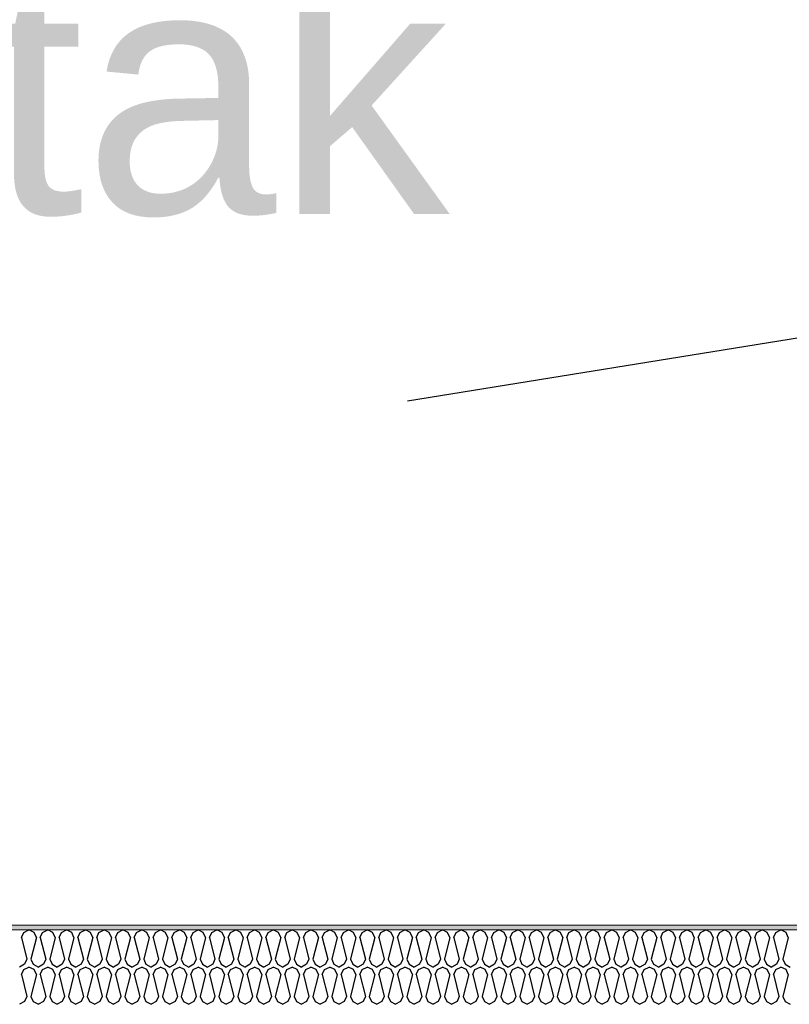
# Model space of a CAD drawing. Header units: millimetres. Extents: x -8544 to 51179, y -2070 to 39312.
# Tile 16 of 165: x -3518 to -3207, y 7239 to 7636. Entities that reach past the tile are written whole.
import ezdxf

# ---------------------------------------------------------------- set-up
doc = ezdxf.new("R2010")
doc.units = ezdxf.units.MM
doc.header["$LTSCALE"] = 0.5
doc.header["$MEASUREMENT"] = 0
doc.linetypes.add('PLINE', pattern=[0])
doc.layers.add('262- Taktekking (Skravur)(Nye konstruksjoner)', color=7, linetype='Continuous')
doc.layers.add('832- Tekst bygning(Nye konstruksjoner)', color=7, linetype='Continuous')
doc.layers.add('262- Taktekking(Nye konstruksjoner)', color=7, linetype='Continuous', lineweight=0)
doc.styles.add('GENERATED_STYLE_3', font='arial.ttf')
doc.dimstyles.new('GENERATED_STYLE__2', dxfattribs={"dimtxt": 0.18, "dimasz": 182.4, "dimexe": 0.18, "dimexo": 0.0625, "dimgap": 0, "dimtad": 0, "dimtih": 1, "dimtoh": 1, "dimdec": 4, "dimzin": 0, "dimdsep": 46, "dimcen": 0.09, "dimadec": 0, "dimazin": 0, "dimtfac": 1, "dimtdec": 4, "dimtmove": 0, "dimatfit": 3, "dimldrblk": 'ARROWHEAD_5', "dimfxl": 1, "dimtolj": 1, "dimtzin": 0, "dimarcsym": 0})

# ---------------------------------------------------------------- blocks, each defined once
blk = doc.blocks.new('*X93')
at = {"layer": '262- Taktekking (Skravur)(Nye konstruksjoner)', "linetype": 'PLINE'}
for p, q in [((-3517.29, 7265.62), (-3516.37, 7267.65)), ((-3516.37, 7267.65), (-3514.29, 7268.63)), ((-3512.22, 7267.65), (-3514.29, 7268.63)), ((-3511.3, 7265.62), (-3512.22, 7267.65)), ((-3509.7, 7265.62), (-3508.78, 7267.65)), ((-3508.78, 7267.65), (-3506.7, 7268.63)), ((-3504.63, 7267.65), (-3506.7, 7268.63)), ((-3503.71, 7265.62), (-3504.63, 7267.65)), ((-3502.11, 7265.62), (-3501.19, 7267.65)), ((-3501.19, 7267.65), (-3499.11, 7268.63)), ((-3497.04, 7267.65), (-3499.11, 7268.63)), ((-3496.12, 7265.62), (-3497.04, 7267.65)), ((-3494.52, 7265.62), (-3493.6, 7267.65)), ((-3493.6, 7267.65), (-3491.52, 7268.63)), ((-3489.45, 7267.65), (-3491.52, 7268.63)), ((-3488.53, 7265.62), (-3489.45, 7267.65)), ((-3486.93, 7265.62), (-3486.01, 7267.65)), ((-3486.01, 7267.65), (-3483.93, 7268.63)), ((-3481.86, 7267.65), (-3483.93, 7268.63)), ((-3480.94, 7265.62), (-3481.86, 7267.65)), ((-3479.34, 7265.62), (-3478.42, 7267.65)), ((-3478.42, 7267.65), (-3476.34, 7268.63)), ((-3474.27, 7267.65), (-3476.34, 7268.63)), ((-3473.35, 7265.62), (-3474.27, 7267.65)), ((-3471.75, 7265.62), (-3470.83, 7267.65)), ((-3470.83, 7267.65), (-3468.75, 7268.63)), ((-3466.68, 7267.65), (-3468.75, 7268.63)), ((-3465.75, 7265.62), (-3466.68, 7267.65)), ((-3464.16, 7265.62), (-3463.24, 7267.65)), ((-3463.24, 7267.65), (-3461.16, 7268.63)), ((-3459.09, 7267.65), (-3461.16, 7268.63)), ((-3458.16, 7265.62), (-3459.09, 7267.65)), ((-3456.57, 7265.62), (-3455.64, 7267.65)), ((-3455.64, 7267.65), (-3453.57, 7268.63)), ((-3451.5, 7267.65), (-3453.57, 7268.63)), ((-3450.57, 7265.62), (-3451.5, 7267.65)), ((-3448.98, 7265.62), (-3448.05, 7267.65)), ((-3448.05, 7267.65), (-3445.98, 7268.63)), ((-3443.91, 7267.65), (-3445.98, 7268.63)), ((-3442.98, 7265.62), (-3443.91, 7267.65)), ((-3441.39, 7265.62), (-3440.46, 7267.65)), ((-3440.46, 7267.65), (-3438.39, 7268.63)), ((-3436.32, 7267.65), (-3438.39, 7268.63)), ((-3435.39, 7265.62), (-3436.32, 7267.65)), ((-3433.8, 7265.62), (-3432.87, 7267.65)), ((-3432.87, 7267.65), (-3430.8, 7268.63)), ((-3428.73, 7267.65), (-3430.8, 7268.63)), ((-3427.8, 7265.62), (-3428.73, 7267.65)), ((-3426.21, 7265.62), (-3425.28, 7267.65)), ((-3425.28, 7267.65), (-3423.21, 7268.63)), ((-3421.14, 7267.65), (-3423.21, 7268.63)), ((-3420.21, 7265.62), (-3421.14, 7267.65)), ((-3418.62, 7265.62), (-3417.69, 7267.65)), ((-3417.69, 7267.65), (-3415.62, 7268.63)), ((-3413.55, 7267.65), (-3415.62, 7268.63)), ((-3412.62, 7265.62), (-3413.55, 7267.65)), ((-3411.03, 7265.62), (-3410.1, 7267.65)), ((-3410.1, 7267.65), (-3408.03, 7268.63)), ((-3405.96, 7267.65), (-3408.03, 7268.63)), ((-3405.03, 7265.62), (-3405.96, 7267.65)), ((-3403.44, 7265.62), (-3402.51, 7267.65)), ((-3402.51, 7267.65), (-3400.44, 7268.63)), ((-3398.37, 7267.65), (-3400.44, 7268.63)), ((-3397.44, 7265.62), (-3398.37, 7267.65)), ((-3395.85, 7265.62), (-3394.92, 7267.65)), ((-3394.92, 7267.65), (-3392.85, 7268.63)), ((-3390.78, 7267.65), (-3392.85, 7268.63)), ((-3389.85, 7265.62), (-3390.78, 7267.65)), ((-3388.26, 7265.62), (-3387.33, 7267.65)), ((-3387.33, 7267.65), (-3385.26, 7268.63)), ((-3383.19, 7267.65), (-3385.26, 7268.63)), ((-3382.26, 7265.62), (-3383.19, 7267.65)), ((-3380.67, 7265.62), (-3379.74, 7267.65)), ((-3379.74, 7267.65), (-3377.67, 7268.63)), ((-3375.6, 7267.65), (-3377.67, 7268.63)), ((-3374.67, 7265.62), (-3375.6, 7267.65)), ((-3373.08, 7265.62), (-3372.15, 7267.65)), ((-3372.15, 7267.65), (-3370.08, 7268.63)), ((-3368.01, 7267.65), (-3370.08, 7268.63)), ((-3367.08, 7265.62), (-3368.01, 7267.65)), ((-3365.49, 7265.62), (-3364.56, 7267.65)), ((-3364.56, 7267.65), (-3362.49, 7268.63)), ((-3360.42, 7267.65), (-3362.49, 7268.63)), ((-3359.49, 7265.62), (-3360.42, 7267.65)), ((-3357.9, 7265.62), (-3356.97, 7267.65)), ((-3356.97, 7267.65), (-3354.9, 7268.63)), ((-3352.83, 7267.65), (-3354.9, 7268.63)), ((-3351.9, 7265.62), (-3352.83, 7267.65)), ((-3350.31, 7265.62), (-3349.38, 7267.65)), ((-3349.38, 7267.65), (-3347.31, 7268.63)), ((-3345.24, 7267.65), (-3347.31, 7268.63)), ((-3344.31, 7265.62), (-3345.24, 7267.65)), ((-3342.72, 7265.62), (-3341.79, 7267.65)), ((-3341.79, 7267.65), (-3339.72, 7268.63)), ((-3337.65, 7267.65), (-3339.72, 7268.63)), ((-3336.72, 7265.62), (-3337.65, 7267.65)), ((-3335.13, 7265.62), (-3334.2, 7267.65)), ((-3334.2, 7267.65), (-3332.13, 7268.63)), ((-3330.06, 7267.65), (-3332.13, 7268.63)), ((-3329.13, 7265.62), (-3330.06, 7267.65)), ((-3327.54, 7265.62), (-3326.61, 7267.65)), ((-3326.61, 7267.65), (-3324.54, 7268.63)), ((-3322.46, 7267.65), (-3324.54, 7268.63)), ((-3321.54, 7265.62), (-3322.46, 7267.65)), ((-3319.95, 7265.62), (-3319.02, 7267.65)), ((-3319.02, 7267.65), (-3316.95, 7268.63)), ((-3314.87, 7267.65), (-3316.95, 7268.63)), ((-3313.95, 7265.62), (-3314.87, 7267.65)), ((-3312.35, 7265.62), (-3311.43, 7267.65)), ((-3311.43, 7267.65), (-3309.36, 7268.63)), ((-3307.28, 7267.65), (-3309.36, 7268.63)), ((-3306.36, 7265.62), (-3307.28, 7267.65)), ((-3304.76, 7265.62), (-3303.84, 7267.65)), ((-3303.84, 7267.65), (-3301.77, 7268.63)), ((-3299.69, 7267.65), (-3301.77, 7268.63)), ((-3298.77, 7265.62), (-3299.69, 7267.65)), ((-3297.17, 7265.62), (-3296.25, 7267.65)), ((-3296.25, 7267.65), (-3294.18, 7268.63)), ((-3292.1, 7267.65), (-3294.18, 7268.63)), ((-3291.18, 7265.62), (-3292.1, 7267.65)), ((-3289.58, 7265.62), (-3288.66, 7267.65)), ((-3288.66, 7267.65), (-3286.59, 7268.63)), ((-3284.51, 7267.65), (-3286.59, 7268.63)), ((-3283.59, 7265.62), (-3284.51, 7267.65)), ((-3281.99, 7265.62), (-3281.07, 7267.65)), ((-3281.07, 7267.65), (-3279, 7268.63)), ((-3276.92, 7267.65), (-3279, 7268.63)), ((-3276, 7265.62), (-3276.92, 7267.65)), ((-3274.4, 7265.62), (-3273.48, 7267.65)), ((-3273.48, 7267.65), (-3271.41, 7268.63)), ((-3269.33, 7267.65), (-3271.41, 7268.63)), ((-3268.41, 7265.62), (-3269.33, 7267.65)), ((-3266.81, 7265.62), (-3265.89, 7267.65)), ((-3265.89, 7267.65), (-3263.82, 7268.63)), ((-3261.74, 7267.65), (-3263.82, 7268.63)), ((-3260.82, 7265.62), (-3261.74, 7267.65)), ((-3259.22, 7265.62), (-3258.3, 7267.65)), ((-3258.3, 7267.65), (-3256.23, 7268.63)), ((-3254.15, 7267.65), (-3256.23, 7268.63)), ((-3253.23, 7265.62), (-3254.15, 7267.65)), ((-3251.63, 7265.62), (-3250.71, 7267.65)), ((-3250.71, 7267.65), (-3248.63, 7268.63)), ((-3246.56, 7267.65), (-3248.63, 7268.63)), ((-3245.64, 7265.62), (-3246.56, 7267.65)), ((-3244.04, 7265.62), (-3243.12, 7267.65)), ((-3243.12, 7267.65), (-3241.04, 7268.63)), ((-3238.97, 7267.65), (-3241.04, 7268.63)), ((-3238.05, 7265.62), (-3238.97, 7267.65)), ((-3236.45, 7265.62), (-3235.53, 7267.65)), ((-3235.53, 7267.65), (-3233.45, 7268.63)), ((-3231.38, 7267.65), (-3233.45, 7268.63)), ((-3230.46, 7265.62), (-3231.38, 7267.65)), ((-3228.86, 7265.62), (-3227.94, 7267.65)), ((-3227.94, 7267.65), (-3225.86, 7268.63)), ((-3223.79, 7267.65), (-3225.86, 7268.63)), ((-3222.87, 7265.62), (-3223.79, 7267.65)), ((-3221.27, 7265.62), (-3220.35, 7267.65)), ((-3220.35, 7267.65), (-3218.27, 7268.63)), ((-3216.2, 7267.65), (-3218.27, 7268.63)), ((-3215.28, 7265.62), (-3216.2, 7267.65)), ((-3213.68, 7265.62), (-3212.76, 7267.65)), ((-3212.76, 7267.65), (-3210.68, 7268.63)), ((-3208.61, 7267.65), (-3210.68, 7268.63)), ((-3207.69, 7265.62), (-3208.61, 7267.65)), ((-3517.29, 7265.62), (-3515.09, 7256.82)), ((-3511.3, 7265.62), (-3513.5, 7256.82)), ((-3509.7, 7265.62), (-3507.5, 7256.82)), ((-3503.71, 7265.62), (-3505.91, 7256.82)), ((-3502.11, 7265.62), (-3499.91, 7256.82)), ((-3496.12, 7265.62), (-3498.32, 7256.82)), ((-3494.52, 7265.62), (-3492.32, 7256.82)), ((-3488.53, 7265.62), (-3490.73, 7256.82)), ((-3486.93, 7265.62), (-3484.73, 7256.82)), ((-3480.94, 7265.62), (-3483.14, 7256.82)), ((-3479.34, 7265.62), (-3477.14, 7256.82)), ((-3473.35, 7265.62), (-3475.55, 7256.82)), ((-3471.75, 7265.62), (-3469.55, 7256.82)), ((-3465.75, 7265.62), (-3467.96, 7256.82)), ((-3464.16, 7265.62), (-3461.96, 7256.82)), ((-3458.16, 7265.62), (-3460.37, 7256.82)), ((-3456.57, 7265.62), (-3454.37, 7256.82)), ((-3450.57, 7265.62), (-3452.77, 7256.82)), ((-3448.98, 7265.62), (-3446.78, 7256.82)), ((-3442.98, 7265.62), (-3445.18, 7256.82)), ((-3441.39, 7265.62), (-3439.19, 7256.82)), ((-3435.39, 7265.62), (-3437.59, 7256.82)), ((-3433.8, 7265.62), (-3431.6, 7256.82)), ((-3427.8, 7265.62), (-3430, 7256.82)), ((-3426.21, 7265.62), (-3424.01, 7256.82)), ((-3420.21, 7265.62), (-3422.41, 7256.82)), ((-3418.62, 7265.62), (-3416.42, 7256.82)), ((-3412.62, 7265.62), (-3414.82, 7256.82)), ((-3411.03, 7265.62), (-3408.83, 7256.82)), ((-3405.03, 7265.62), (-3407.23, 7256.82)), ((-3403.44, 7265.62), (-3401.24, 7256.82)), ((-3397.44, 7265.62), (-3399.64, 7256.82)), ((-3395.85, 7265.62), (-3393.65, 7256.82)), ((-3389.85, 7265.62), (-3392.05, 7256.82)), ((-3388.26, 7265.62), (-3386.06, 7256.82)), ((-3382.26, 7265.62), (-3384.46, 7256.82)), ((-3380.67, 7265.62), (-3378.47, 7256.82)), ((-3374.67, 7265.62), (-3376.87, 7256.82)), ((-3373.08, 7265.62), (-3370.88, 7256.82)), ((-3367.08, 7265.62), (-3369.28, 7256.82)), ((-3365.49, 7265.62), (-3363.29, 7256.82)), ((-3359.49, 7265.62), (-3361.69, 7256.82)), ((-3357.9, 7265.62), (-3355.7, 7256.82)), ((-3351.9, 7265.62), (-3354.1, 7256.82)), ((-3350.31, 7265.62), (-3348.11, 7256.82)), ((-3344.31, 7265.62), (-3346.51, 7256.82)), ((-3342.72, 7265.62), (-3340.52, 7256.82)), ((-3336.72, 7265.62), (-3338.92, 7256.82)), ((-3335.13, 7265.62), (-3332.93, 7256.82)), ((-3329.13, 7265.62), (-3331.33, 7256.82)), ((-3327.54, 7265.62), (-3325.33, 7256.82)), ((-3321.54, 7265.62), (-3323.74, 7256.82)), ((-3319.95, 7265.62), (-3317.74, 7256.82)), ((-3313.95, 7265.62), (-3316.15, 7256.82)), ((-3312.35, 7265.62), (-3310.15, 7256.82)), ((-3306.36, 7265.62), (-3308.56, 7256.82)), ((-3304.76, 7265.62), (-3302.56, 7256.82)), ((-3298.77, 7265.62), (-3300.97, 7256.82)), ((-3297.17, 7265.62), (-3294.97, 7256.82)), ((-3291.18, 7265.62), (-3293.38, 7256.82)), ((-3289.58, 7265.62), (-3287.38, 7256.82)), ((-3283.59, 7265.62), (-3285.79, 7256.82)), ((-3281.99, 7265.62), (-3279.79, 7256.82)), ((-3276, 7265.62), (-3278.2, 7256.82)), ((-3274.4, 7265.62), (-3272.2, 7256.82)), ((-3268.41, 7265.62), (-3270.61, 7256.82)), ((-3266.81, 7265.62), (-3264.61, 7256.82)), ((-3260.82, 7265.62), (-3263.02, 7256.82)), ((-3259.22, 7265.62), (-3257.02, 7256.82)), ((-3253.23, 7265.62), (-3255.43, 7256.82)), ((-3251.63, 7265.62), (-3249.43, 7256.82)), ((-3245.64, 7265.62), (-3247.84, 7256.82)), ((-3244.04, 7265.62), (-3241.84, 7256.82)), ((-3238.05, 7265.62), (-3240.25, 7256.82)), ((-3236.45, 7265.62), (-3234.25, 7256.82)), ((-3230.46, 7265.62), (-3232.66, 7256.82)), ((-3228.86, 7265.62), (-3226.66, 7256.82)), ((-3222.87, 7265.62), (-3225.07, 7256.82)), ((-3221.27, 7265.62), (-3219.07, 7256.82)), ((-3215.28, 7265.62), (-3217.48, 7256.82)), ((-3213.68, 7265.62), (-3211.48, 7256.82)), ((-3207.69, 7265.62), (-3209.89, 7256.82)), ((-3515.09, 7256.82), (-3516.02, 7254.79)), ((-3513.5, 7256.82), (-3512.57, 7254.79)), ((-3507.5, 7256.82), (-3508.43, 7254.79)), ((-3505.91, 7256.82), (-3504.98, 7254.79)), ((-3499.91, 7256.82), (-3500.84, 7254.79)), ((-3498.32, 7256.82), (-3497.39, 7254.79)), ((-3492.32, 7256.82), (-3493.25, 7254.79)), ((-3490.73, 7256.82), (-3489.8, 7254.79)), ((-3484.73, 7256.82), (-3485.66, 7254.79)), ((-3483.14, 7256.82), (-3482.21, 7254.79)), ((-3477.14, 7256.82), (-3478.07, 7254.79)), ((-3475.55, 7256.82), (-3474.62, 7254.79)), ((-3469.55, 7256.82), (-3470.47, 7254.79)), ((-3467.96, 7256.82), (-3467.03, 7254.79)), ((-3461.96, 7256.82), (-3462.88, 7254.79)), ((-3460.37, 7256.82), (-3459.44, 7254.79)), ((-3454.37, 7256.82), (-3455.29, 7254.79)), ((-3452.77, 7256.82), (-3451.85, 7254.79)), ((-3446.78, 7256.82), (-3447.7, 7254.79)), ((-3445.18, 7256.82), (-3444.26, 7254.79)), ((-3439.19, 7256.82), (-3440.11, 7254.79)), ((-3437.59, 7256.82), (-3436.67, 7254.79)), ((-3431.6, 7256.82), (-3432.52, 7254.79)), ((-3430, 7256.82), (-3429.08, 7254.79)), ((-3424.01, 7256.82), (-3424.93, 7254.79)), ((-3422.41, 7256.82), (-3421.49, 7254.79)), ((-3416.42, 7256.82), (-3417.34, 7254.79)), ((-3414.82, 7256.82), (-3413.9, 7254.79)), ((-3408.83, 7256.82), (-3409.75, 7254.79)), ((-3407.23, 7256.82), (-3406.31, 7254.79)), ((-3401.24, 7256.82), (-3402.16, 7254.79)), ((-3399.64, 7256.82), (-3398.72, 7254.79)), ((-3393.65, 7256.82), (-3394.57, 7254.79)), ((-3392.05, 7256.82), (-3391.13, 7254.79)), ((-3386.06, 7256.82), (-3386.98, 7254.79)), ((-3384.46, 7256.82), (-3383.54, 7254.79)), ((-3378.47, 7256.82), (-3379.39, 7254.79)), ((-3376.87, 7256.82), (-3375.95, 7254.79)), ((-3370.88, 7256.82), (-3371.8, 7254.79)), ((-3369.28, 7256.82), (-3368.36, 7254.79)), ((-3363.29, 7256.82), (-3364.21, 7254.79)), ((-3361.69, 7256.82), (-3360.77, 7254.79)), ((-3355.7, 7256.82), (-3356.62, 7254.79)), ((-3354.1, 7256.82), (-3353.18, 7254.79)), ((-3348.11, 7256.82), (-3349.03, 7254.79)), ((-3346.51, 7256.82), (-3345.59, 7254.79)), ((-3340.52, 7256.82), (-3341.44, 7254.79)), ((-3338.92, 7256.82), (-3338, 7254.79)), ((-3332.93, 7256.82), (-3333.85, 7254.79)), ((-3331.33, 7256.82), (-3330.41, 7254.79)), ((-3325.33, 7256.82), (-3326.26, 7254.79)), ((-3323.74, 7256.82), (-3322.82, 7254.79)), ((-3317.74, 7256.82), (-3318.67, 7254.79)), ((-3316.15, 7256.82), (-3315.22, 7254.79)), ((-3310.15, 7256.82), (-3311.08, 7254.79)), ((-3308.56, 7256.82), (-3307.63, 7254.79)), ((-3302.56, 7256.82), (-3303.49, 7254.79)), ((-3300.97, 7256.82), (-3300.04, 7254.79)), ((-3294.97, 7256.82), (-3295.9, 7254.79)), ((-3293.38, 7256.82), (-3292.45, 7254.79)), ((-3287.38, 7256.82), (-3288.31, 7254.79)), ((-3285.79, 7256.82), (-3284.86, 7254.79)), ((-3279.79, 7256.82), (-3280.72, 7254.79)), ((-3278.2, 7256.82), (-3277.27, 7254.79)), ((-3272.2, 7256.82), (-3273.13, 7254.79)), ((-3270.61, 7256.82), (-3269.68, 7254.79)), ((-3264.61, 7256.82), (-3265.54, 7254.79)), ((-3263.02, 7256.82), (-3262.09, 7254.79)), ((-3257.02, 7256.82), (-3257.95, 7254.79)), ((-3255.43, 7256.82), (-3254.5, 7254.79)), ((-3249.43, 7256.82), (-3250.36, 7254.79)), ((-3247.84, 7256.82), (-3246.91, 7254.79)), ((-3241.84, 7256.82), (-3242.77, 7254.79)), ((-3240.25, 7256.82), (-3239.32, 7254.79)), ((-3234.25, 7256.82), (-3235.18, 7254.79)), ((-3232.66, 7256.82), (-3231.73, 7254.79)), ((-3226.66, 7256.82), (-3227.59, 7254.79)), ((-3225.07, 7256.82), (-3224.14, 7254.79)), ((-3219.07, 7256.82), (-3220, 7254.79)), ((-3217.48, 7256.82), (-3216.55, 7254.79)), ((-3211.48, 7256.82), (-3212.41, 7254.79)), ((-3209.89, 7256.82), (-3208.96, 7254.79)), ((-3516.02, 7254.79), (-3518.09, 7253.63)), ((-3517.29, 7250.62), (-3516.37, 7252.65)), ((-3516.37, 7252.65), (-3514.29, 7253.63)), ((-3512.22, 7252.65), (-3514.29, 7253.63)), ((-3512.57, 7254.79), (-3510.5, 7253.63)), ((-3511.3, 7250.62), (-3512.22, 7252.65)), ((-3508.43, 7254.79), (-3510.5, 7253.63)), ((-3509.7, 7250.62), (-3508.78, 7252.65)), ((-3508.78, 7252.65), (-3506.7, 7253.63)), ((-3504.63, 7252.65), (-3506.7, 7253.63)), ((-3504.98, 7254.79), (-3502.91, 7253.63)), ((-3503.71, 7250.62), (-3504.63, 7252.65)), ((-3500.84, 7254.79), (-3502.91, 7253.63)), ((-3502.11, 7250.62), (-3501.19, 7252.65)), ((-3501.19, 7252.65), (-3499.11, 7253.63)), ((-3497.04, 7252.65), (-3499.11, 7253.63)), ((-3497.39, 7254.79), (-3495.32, 7253.63)), ((-3496.12, 7250.62), (-3497.04, 7252.65)), ((-3493.25, 7254.79), (-3495.32, 7253.63)), ((-3494.52, 7250.62), (-3493.6, 7252.65)), ((-3493.6, 7252.65), (-3491.52, 7253.63)), ((-3489.45, 7252.65), (-3491.52, 7253.63)), ((-3489.8, 7254.79), (-3487.73, 7253.63)), ((-3488.53, 7250.62), (-3489.45, 7252.65)), ((-3485.66, 7254.79), (-3487.73, 7253.63)), ((-3486.93, 7250.62), (-3486.01, 7252.65)), ((-3486.01, 7252.65), (-3483.93, 7253.63)), ((-3481.86, 7252.65), (-3483.93, 7253.63)), ((-3482.21, 7254.79), (-3480.14, 7253.63)), ((-3480.94, 7250.62), (-3481.86, 7252.65)), ((-3478.07, 7254.79), (-3480.14, 7253.63)), ((-3479.34, 7250.62), (-3478.42, 7252.65)), ((-3478.42, 7252.65), (-3476.34, 7253.63)), ((-3474.27, 7252.65), (-3476.34, 7253.63)), ((-3474.62, 7254.79), (-3472.55, 7253.63)), ((-3473.35, 7250.62), (-3474.27, 7252.65)), ((-3470.47, 7254.79), (-3472.55, 7253.63)), ((-3471.75, 7250.62), (-3470.83, 7252.65)), ((-3470.83, 7252.65), (-3468.75, 7253.63)), ((-3466.68, 7252.65), (-3468.75, 7253.63)), ((-3467.03, 7254.79), (-3464.96, 7253.63)), ((-3465.75, 7250.62), (-3466.68, 7252.65)), ((-3462.88, 7254.79), (-3464.96, 7253.63)), ((-3464.16, 7250.62), (-3463.24, 7252.65)), ((-3463.24, 7252.65), (-3461.16, 7253.63)), ((-3459.09, 7252.65), (-3461.16, 7253.63)), ((-3459.44, 7254.79), (-3457.37, 7253.63)), ((-3458.16, 7250.62), (-3459.09, 7252.65)), ((-3455.29, 7254.79), (-3457.37, 7253.63)), ((-3456.57, 7250.62), (-3455.64, 7252.65)), ((-3455.64, 7252.65), (-3453.57, 7253.63)), ((-3451.5, 7252.65), (-3453.57, 7253.63)), ((-3451.85, 7254.79), (-3449.78, 7253.63)), ((-3450.57, 7250.62), (-3451.5, 7252.65)), ((-3447.7, 7254.79), (-3449.78, 7253.63)), ((-3448.98, 7250.62), (-3448.05, 7252.65)), ((-3448.05, 7252.65), (-3445.98, 7253.63)), ((-3443.91, 7252.65), (-3445.98, 7253.63)), ((-3444.26, 7254.79), (-3442.19, 7253.63)), ((-3442.98, 7250.62), (-3443.91, 7252.65)), ((-3440.11, 7254.79), (-3442.19, 7253.63)), ((-3441.39, 7250.62), (-3440.46, 7252.65)), ((-3440.46, 7252.65), (-3438.39, 7253.63)), ((-3436.32, 7252.65), (-3438.39, 7253.63)), ((-3436.67, 7254.79), (-3434.6, 7253.63)), ((-3435.39, 7250.62), (-3436.32, 7252.65)), ((-3432.52, 7254.79), (-3434.6, 7253.63)), ((-3433.8, 7250.62), (-3432.87, 7252.65)), ((-3432.87, 7252.65), (-3430.8, 7253.63)), ((-3428.73, 7252.65), (-3430.8, 7253.63)), ((-3429.08, 7254.79), (-3427.01, 7253.63)), ((-3427.8, 7250.62), (-3428.73, 7252.65)), ((-3424.93, 7254.79), (-3427.01, 7253.63)), ((-3426.21, 7250.62), (-3425.28, 7252.65)), ((-3425.28, 7252.65), (-3423.21, 7253.63)), ((-3421.14, 7252.65), (-3423.21, 7253.63)), ((-3421.49, 7254.79), (-3419.42, 7253.63)), ((-3420.21, 7250.62), (-3421.14, 7252.65)), ((-3417.34, 7254.79), (-3419.42, 7253.63)), ((-3418.62, 7250.62), (-3417.69, 7252.65)), ((-3417.69, 7252.65), (-3415.62, 7253.63)), ((-3413.55, 7252.65), (-3415.62, 7253.63)), ((-3413.9, 7254.79), (-3411.83, 7253.63)), ((-3412.62, 7250.62), (-3413.55, 7252.65)), ((-3409.75, 7254.79), (-3411.83, 7253.63)), ((-3411.03, 7250.62), (-3410.1, 7252.65)), ((-3410.1, 7252.65), (-3408.03, 7253.63)), ((-3405.96, 7252.65), (-3408.03, 7253.63)), ((-3406.31, 7254.79), (-3404.24, 7253.63)), ((-3405.03, 7250.62), (-3405.96, 7252.65)), ((-3402.16, 7254.79), (-3404.24, 7253.63)), ((-3403.44, 7250.62), (-3402.51, 7252.65)), ((-3402.51, 7252.65), (-3400.44, 7253.63)), ((-3398.37, 7252.65), (-3400.44, 7253.63)), ((-3398.72, 7254.79), (-3396.65, 7253.63)), ((-3397.44, 7250.62), (-3398.37, 7252.65)), ((-3394.57, 7254.79), (-3396.65, 7253.63)), ((-3395.85, 7250.62), (-3394.92, 7252.65)), ((-3394.92, 7252.65), (-3392.85, 7253.63)), ((-3390.78, 7252.65), (-3392.85, 7253.63)), ((-3391.13, 7254.79), (-3389.05, 7253.63)), ((-3389.85, 7250.62), (-3390.78, 7252.65)), ((-3386.98, 7254.79), (-3389.05, 7253.63)), ((-3388.26, 7250.62), (-3387.33, 7252.65)), ((-3387.33, 7252.65), (-3385.26, 7253.63)), ((-3383.19, 7252.65), (-3385.26, 7253.63)), ((-3383.54, 7254.79), (-3381.46, 7253.63)), ((-3382.26, 7250.62), (-3383.19, 7252.65)), ((-3379.39, 7254.79), (-3381.46, 7253.63)), ((-3380.67, 7250.62), (-3379.74, 7252.65)), ((-3379.74, 7252.65), (-3377.67, 7253.63)), ((-3375.6, 7252.65), (-3377.67, 7253.63)), ((-3375.95, 7254.79), (-3373.87, 7253.63)), ((-3374.67, 7250.62), (-3375.6, 7252.65)), ((-3371.8, 7254.79), (-3373.87, 7253.63)), ((-3373.08, 7250.62), (-3372.15, 7252.65)), ((-3372.15, 7252.65), (-3370.08, 7253.63)), ((-3368.01, 7252.65), (-3370.08, 7253.63)), ((-3368.36, 7254.79), (-3366.28, 7253.63)), ((-3367.08, 7250.62), (-3368.01, 7252.65)), ((-3364.21, 7254.79), (-3366.28, 7253.63)), ((-3365.49, 7250.62), (-3364.56, 7252.65)), ((-3364.56, 7252.65), (-3362.49, 7253.63)), ((-3360.42, 7252.65), (-3362.49, 7253.63)), ((-3360.77, 7254.79), (-3358.69, 7253.63)), ((-3359.49, 7250.62), (-3360.42, 7252.65)), ((-3356.62, 7254.79), (-3358.69, 7253.63)), ((-3357.9, 7250.62), (-3356.97, 7252.65)), ((-3356.97, 7252.65), (-3354.9, 7253.63)), ((-3352.83, 7252.65), (-3354.9, 7253.63)), ((-3353.18, 7254.79), (-3351.1, 7253.63)), ((-3351.9, 7250.62), (-3352.83, 7252.65)), ((-3349.03, 7254.79), (-3351.1, 7253.63)), ((-3350.31, 7250.62), (-3349.38, 7252.65)), ((-3349.38, 7252.65), (-3347.31, 7253.63)), ((-3345.24, 7252.65), (-3347.31, 7253.63)), ((-3345.59, 7254.79), (-3343.51, 7253.63)), ((-3344.31, 7250.62), (-3345.24, 7252.65)), ((-3341.44, 7254.79), (-3343.51, 7253.63)), ((-3342.72, 7250.62), (-3341.79, 7252.65)), ((-3341.79, 7252.65), (-3339.72, 7253.63)), ((-3337.65, 7252.65), (-3339.72, 7253.63)), ((-3338, 7254.79), (-3335.92, 7253.63)), ((-3336.72, 7250.62), (-3337.65, 7252.65)), ((-3333.85, 7254.79), (-3335.92, 7253.63)), ((-3335.13, 7250.62), (-3334.2, 7252.65)), ((-3334.2, 7252.65), (-3332.13, 7253.63)), ((-3330.06, 7252.65), (-3332.13, 7253.63)), ((-3330.41, 7254.79), (-3328.33, 7253.63)), ((-3329.13, 7250.62), (-3330.06, 7252.65)), ((-3326.26, 7254.79), (-3328.33, 7253.63)), ((-3327.54, 7250.62), (-3326.61, 7252.65)), ((-3326.61, 7252.65), (-3324.54, 7253.63)), ((-3322.46, 7252.65), (-3324.54, 7253.63)), ((-3322.82, 7254.79), (-3320.74, 7253.63)), ((-3321.54, 7250.62), (-3322.46, 7252.65)), ((-3318.67, 7254.79), (-3320.74, 7253.63)), ((-3319.95, 7250.62), (-3319.02, 7252.65)), ((-3319.02, 7252.65), (-3316.95, 7253.63)), ((-3314.87, 7252.65), (-3316.95, 7253.63)), ((-3315.22, 7254.79), (-3313.15, 7253.63)), ((-3313.95, 7250.62), (-3314.87, 7252.65)), ((-3311.08, 7254.79), (-3313.15, 7253.63)), ((-3312.35, 7250.62), (-3311.43, 7252.65)), ((-3311.43, 7252.65), (-3309.36, 7253.63)), ((-3307.28, 7252.65), (-3309.36, 7253.63)), ((-3307.63, 7254.79), (-3305.56, 7253.63)), ((-3306.36, 7250.62), (-3307.28, 7252.65)), ((-3303.49, 7254.79), (-3305.56, 7253.63)), ((-3304.76, 7250.62), (-3303.84, 7252.65)), ((-3303.84, 7252.65), (-3301.77, 7253.63)), ((-3299.69, 7252.65), (-3301.77, 7253.63)), ((-3300.04, 7254.79), (-3297.97, 7253.63)), ((-3298.77, 7250.62), (-3299.69, 7252.65)), ((-3295.9, 7254.79), (-3297.97, 7253.63)), ((-3297.17, 7250.62), (-3296.25, 7252.65)), ((-3296.25, 7252.65), (-3294.18, 7253.63)), ((-3292.1, 7252.65), (-3294.18, 7253.63)), ((-3292.45, 7254.79), (-3290.38, 7253.63)), ((-3291.18, 7250.62), (-3292.1, 7252.65)), ((-3288.31, 7254.79), (-3290.38, 7253.63)), ((-3289.58, 7250.62), (-3288.66, 7252.65)), ((-3288.66, 7252.65), (-3286.59, 7253.63)), ((-3284.51, 7252.65), (-3286.59, 7253.63)), ((-3284.86, 7254.79), (-3282.79, 7253.63)), ((-3283.59, 7250.62), (-3284.51, 7252.65)), ((-3280.72, 7254.79), (-3282.79, 7253.63)), ((-3281.99, 7250.62), (-3281.07, 7252.65)), ((-3281.07, 7252.65), (-3279, 7253.63)), ((-3276.92, 7252.65), (-3279, 7253.63)), ((-3277.27, 7254.79), (-3275.2, 7253.63)), ((-3276, 7250.62), (-3276.92, 7252.65)), ((-3273.13, 7254.79), (-3275.2, 7253.63)), ((-3274.4, 7250.62), (-3273.48, 7252.65)), ((-3273.48, 7252.65), (-3271.41, 7253.63)), ((-3269.33, 7252.65), (-3271.41, 7253.63)), ((-3269.68, 7254.79), (-3267.61, 7253.63)), ((-3268.41, 7250.62), (-3269.33, 7252.65)), ((-3265.54, 7254.79), (-3267.61, 7253.63)), ((-3266.81, 7250.62), (-3265.89, 7252.65)), ((-3265.89, 7252.65), (-3263.82, 7253.63)), ((-3261.74, 7252.65), (-3263.82, 7253.63)), ((-3262.09, 7254.79), (-3260.02, 7253.63)), ((-3260.82, 7250.62), (-3261.74, 7252.65)), ((-3257.95, 7254.79), (-3260.02, 7253.63)), ((-3259.22, 7250.62), (-3258.3, 7252.65)), ((-3258.3, 7252.65), (-3256.23, 7253.63)), ((-3254.15, 7252.65), (-3256.23, 7253.63)), ((-3254.5, 7254.79), (-3252.43, 7253.63)), ((-3253.23, 7250.62), (-3254.15, 7252.65)), ((-3250.36, 7254.79), (-3252.43, 7253.63)), ((-3251.63, 7250.62), (-3250.71, 7252.65)), ((-3250.71, 7252.65), (-3248.63, 7253.63)), ((-3246.56, 7252.65), (-3248.63, 7253.63)), ((-3246.91, 7254.79), (-3244.84, 7253.63)), ((-3245.64, 7250.62), (-3246.56, 7252.65)), ((-3242.77, 7254.79), (-3244.84, 7253.63)), ((-3244.04, 7250.62), (-3243.12, 7252.65)), ((-3243.12, 7252.65), (-3241.04, 7253.63)), ((-3238.97, 7252.65), (-3241.04, 7253.63)), ((-3239.32, 7254.79), (-3237.25, 7253.63)), ((-3238.05, 7250.62), (-3238.97, 7252.65)), ((-3235.18, 7254.79), (-3237.25, 7253.63)), ((-3236.45, 7250.62), (-3235.53, 7252.65)), ((-3235.53, 7252.65), (-3233.45, 7253.63)), ((-3231.38, 7252.65), (-3233.45, 7253.63)), ((-3231.73, 7254.79), (-3229.66, 7253.63)), ((-3230.46, 7250.62), (-3231.38, 7252.65)), ((-3227.59, 7254.79), (-3229.66, 7253.63)), ((-3228.86, 7250.62), (-3227.94, 7252.65)), ((-3227.94, 7252.65), (-3225.86, 7253.63)), ((-3223.79, 7252.65), (-3225.86, 7253.63)), ((-3224.14, 7254.79), (-3222.07, 7253.63)), ((-3222.87, 7250.62), (-3223.79, 7252.65)), ((-3220, 7254.79), (-3222.07, 7253.63)), ((-3221.27, 7250.62), (-3220.35, 7252.65)), ((-3220.35, 7252.65), (-3218.27, 7253.63)), ((-3216.2, 7252.65), (-3218.27, 7253.63)), ((-3216.55, 7254.79), (-3214.48, 7253.63)), ((-3215.28, 7250.62), (-3216.2, 7252.65)), ((-3212.41, 7254.79), (-3214.48, 7253.63)), ((-3213.68, 7250.62), (-3212.76, 7252.65)), ((-3212.76, 7252.65), (-3210.68, 7253.63)), ((-3208.61, 7252.65), (-3210.68, 7253.63)), ((-3208.96, 7254.79), (-3206.89, 7253.63)), ((-3207.69, 7250.62), (-3208.61, 7252.65)), ((-3517.29, 7250.62), (-3515.09, 7241.81)), ((-3511.3, 7250.62), (-3513.5, 7241.81)), ((-3509.7, 7250.62), (-3507.5, 7241.81)), ((-3503.71, 7250.62), (-3505.91, 7241.81)), ((-3502.11, 7250.62), (-3499.91, 7241.81)), ((-3496.12, 7250.62), (-3498.32, 7241.81)), ((-3494.52, 7250.62), (-3492.32, 7241.81)), ((-3488.53, 7250.62), (-3490.73, 7241.81)), ((-3486.93, 7250.62), (-3484.73, 7241.81)), ((-3480.94, 7250.62), (-3483.14, 7241.81)), ((-3479.34, 7250.62), (-3477.14, 7241.81)), ((-3473.35, 7250.62), (-3475.55, 7241.81)), ((-3471.75, 7250.62), (-3469.55, 7241.81)), ((-3465.75, 7250.62), (-3467.96, 7241.81)), ((-3464.16, 7250.62), (-3461.96, 7241.81)), ((-3458.16, 7250.62), (-3460.37, 7241.81)), ((-3456.57, 7250.62), (-3454.37, 7241.81)), ((-3450.57, 7250.62), (-3452.77, 7241.81)), ((-3448.98, 7250.62), (-3446.78, 7241.81)), ((-3442.98, 7250.62), (-3445.18, 7241.81)), ((-3441.39, 7250.62), (-3439.19, 7241.81)), ((-3435.39, 7250.62), (-3437.59, 7241.81)), ((-3433.8, 7250.62), (-3431.6, 7241.81)), ((-3427.8, 7250.62), (-3430, 7241.81)), ((-3426.21, 7250.62), (-3424.01, 7241.81)), ((-3420.21, 7250.62), (-3422.41, 7241.81)), ((-3418.62, 7250.62), (-3416.42, 7241.81)), ((-3412.62, 7250.62), (-3414.82, 7241.81)), ((-3411.03, 7250.62), (-3408.83, 7241.81)), ((-3405.03, 7250.62), (-3407.23, 7241.81)), ((-3403.44, 7250.62), (-3401.24, 7241.81)), ((-3397.44, 7250.62), (-3399.64, 7241.81)), ((-3395.85, 7250.62), (-3393.65, 7241.81)), ((-3389.85, 7250.62), (-3392.05, 7241.81)), ((-3388.26, 7250.62), (-3386.06, 7241.81)), ((-3382.26, 7250.62), (-3384.46, 7241.81)), ((-3380.67, 7250.62), (-3378.47, 7241.81)), ((-3374.67, 7250.62), (-3376.87, 7241.81)), ((-3373.08, 7250.62), (-3370.88, 7241.81)), ((-3367.08, 7250.62), (-3369.28, 7241.81)), ((-3365.49, 7250.62), (-3363.29, 7241.81)), ((-3359.49, 7250.62), (-3361.69, 7241.81)), ((-3357.9, 7250.62), (-3355.7, 7241.81)), ((-3351.9, 7250.62), (-3354.1, 7241.81)), ((-3350.31, 7250.62), (-3348.11, 7241.81)), ((-3344.31, 7250.62), (-3346.51, 7241.81)), ((-3342.72, 7250.62), (-3340.52, 7241.81)), ((-3336.72, 7250.62), (-3338.92, 7241.81)), ((-3335.13, 7250.62), (-3332.93, 7241.81)), ((-3329.13, 7250.62), (-3331.33, 7241.81)), ((-3327.54, 7250.62), (-3325.33, 7241.81)), ((-3321.54, 7250.62), (-3323.74, 7241.81)), ((-3319.95, 7250.62), (-3317.74, 7241.81)), ((-3313.95, 7250.62), (-3316.15, 7241.81)), ((-3312.35, 7250.62), (-3310.15, 7241.81)), ((-3306.36, 7250.62), (-3308.56, 7241.81)), ((-3304.76, 7250.62), (-3302.56, 7241.81)), ((-3298.77, 7250.62), (-3300.97, 7241.81)), ((-3297.17, 7250.62), (-3294.97, 7241.81)), ((-3291.18, 7250.62), (-3293.38, 7241.81)), ((-3289.58, 7250.62), (-3287.38, 7241.81)), ((-3283.59, 7250.62), (-3285.79, 7241.81)), ((-3281.99, 7250.62), (-3279.79, 7241.81)), ((-3276, 7250.62), (-3278.2, 7241.81)), ((-3274.4, 7250.62), (-3272.2, 7241.81)), ((-3268.41, 7250.62), (-3270.61, 7241.81)), ((-3266.81, 7250.62), (-3264.61, 7241.81)), ((-3260.82, 7250.62), (-3263.02, 7241.81)), ((-3259.22, 7250.62), (-3257.02, 7241.81)), ((-3253.23, 7250.62), (-3255.43, 7241.81)), ((-3251.63, 7250.62), (-3249.43, 7241.81)), ((-3245.64, 7250.62), (-3247.84, 7241.81)), ((-3244.04, 7250.62), (-3241.84, 7241.81)), ((-3238.05, 7250.62), (-3240.25, 7241.81)), ((-3236.45, 7250.62), (-3234.25, 7241.81)), ((-3230.46, 7250.62), (-3232.66, 7241.81)), ((-3228.86, 7250.62), (-3226.66, 7241.81)), ((-3222.87, 7250.62), (-3225.07, 7241.81)), ((-3221.27, 7250.62), (-3219.07, 7241.81)), ((-3215.28, 7250.62), (-3217.48, 7241.81)), ((-3213.68, 7250.62), (-3211.48, 7241.81)), ((-3207.69, 7250.62), (-3209.89, 7241.81)), ((-3516.02, 7239.78), (-3518.09, 7238.63)), ((-3515.09, 7241.81), (-3516.02, 7239.78)), ((-3513.5, 7241.81), (-3512.57, 7239.78)), ((-3512.57, 7239.78), (-3510.5, 7238.63)), ((-3508.43, 7239.78), (-3510.5, 7238.63)), ((-3507.5, 7241.81), (-3508.43, 7239.78)), ((-3505.91, 7241.81), (-3504.98, 7239.78)), ((-3504.98, 7239.78), (-3502.91, 7238.63)), ((-3500.84, 7239.78), (-3502.91, 7238.63)), ((-3499.91, 7241.81), (-3500.84, 7239.78)), ((-3498.32, 7241.81), (-3497.39, 7239.78)), ((-3497.39, 7239.78), (-3495.32, 7238.63)), ((-3493.25, 7239.78), (-3495.32, 7238.63)), ((-3492.32, 7241.81), (-3493.25, 7239.78)), ((-3490.73, 7241.81), (-3489.8, 7239.78)), ((-3489.8, 7239.78), (-3487.73, 7238.63)), ((-3485.66, 7239.78), (-3487.73, 7238.63)), ((-3484.73, 7241.81), (-3485.66, 7239.78)), ((-3483.14, 7241.81), (-3482.21, 7239.78)), ((-3482.21, 7239.78), (-3480.14, 7238.63)), ((-3478.07, 7239.78), (-3480.14, 7238.63)), ((-3477.14, 7241.81), (-3478.07, 7239.78)), ((-3475.55, 7241.81), (-3474.62, 7239.78)), ((-3474.62, 7239.78), (-3472.55, 7238.63)), ((-3470.47, 7239.78), (-3472.55, 7238.63)), ((-3469.55, 7241.81), (-3470.47, 7239.78)), ((-3467.96, 7241.81), (-3467.03, 7239.78)), ((-3467.03, 7239.78), (-3464.96, 7238.63)), ((-3462.88, 7239.78), (-3464.96, 7238.63)), ((-3461.96, 7241.81), (-3462.88, 7239.78)), ((-3460.37, 7241.81), (-3459.44, 7239.78)), ((-3459.44, 7239.78), (-3457.37, 7238.63)), ((-3455.29, 7239.78), (-3457.37, 7238.63)), ((-3454.37, 7241.81), (-3455.29, 7239.78)), ((-3452.77, 7241.81), (-3451.85, 7239.78)), ((-3451.85, 7239.78), (-3449.78, 7238.63)), ((-3447.7, 7239.78), (-3449.78, 7238.63)), ((-3446.78, 7241.81), (-3447.7, 7239.78)), ((-3445.18, 7241.81), (-3444.26, 7239.78)), ((-3444.26, 7239.78), (-3442.19, 7238.63)), ((-3440.11, 7239.78), (-3442.19, 7238.63)), ((-3439.19, 7241.81), (-3440.11, 7239.78)), ((-3437.59, 7241.81), (-3436.67, 7239.78)), ((-3436.67, 7239.78), (-3434.6, 7238.63)), ((-3432.52, 7239.78), (-3434.6, 7238.63)), ((-3431.6, 7241.81), (-3432.52, 7239.78)), ((-3430, 7241.81), (-3429.08, 7239.78)), ((-3429.08, 7239.78), (-3427.01, 7238.63)), ((-3424.93, 7239.78), (-3427.01, 7238.63)), ((-3424.01, 7241.81), (-3424.93, 7239.78)), ((-3422.41, 7241.81), (-3421.49, 7239.78)), ((-3421.49, 7239.78), (-3419.42, 7238.63)), ((-3417.34, 7239.78), (-3419.42, 7238.63)), ((-3416.42, 7241.81), (-3417.34, 7239.78)), ((-3414.82, 7241.81), (-3413.9, 7239.78)), ((-3413.9, 7239.78), (-3411.83, 7238.63)), ((-3409.75, 7239.78), (-3411.83, 7238.63)), ((-3408.83, 7241.81), (-3409.75, 7239.78)), ((-3407.23, 7241.81), (-3406.31, 7239.78)), ((-3406.31, 7239.78), (-3404.24, 7238.63)), ((-3402.16, 7239.78), (-3404.24, 7238.63)), ((-3401.24, 7241.81), (-3402.16, 7239.78)), ((-3399.64, 7241.81), (-3398.72, 7239.78)), ((-3398.72, 7239.78), (-3396.65, 7238.63)), ((-3394.57, 7239.78), (-3396.65, 7238.63)), ((-3393.65, 7241.81), (-3394.57, 7239.78)), ((-3392.05, 7241.81), (-3391.13, 7239.78)), ((-3391.13, 7239.78), (-3389.05, 7238.63)), ((-3386.98, 7239.78), (-3389.05, 7238.63)), ((-3386.06, 7241.81), (-3386.98, 7239.78)), ((-3384.46, 7241.81), (-3383.54, 7239.78)), ((-3383.54, 7239.78), (-3381.46, 7238.63)), ((-3379.39, 7239.78), (-3381.46, 7238.63)), ((-3378.47, 7241.81), (-3379.39, 7239.78)), ((-3376.87, 7241.81), (-3375.95, 7239.78)), ((-3375.95, 7239.78), (-3373.87, 7238.63)), ((-3371.8, 7239.78), (-3373.87, 7238.63)), ((-3370.88, 7241.81), (-3371.8, 7239.78)), ((-3369.28, 7241.81), (-3368.36, 7239.78)), ((-3368.36, 7239.78), (-3366.28, 7238.63)), ((-3364.21, 7239.78), (-3366.28, 7238.63)), ((-3363.29, 7241.81), (-3364.21, 7239.78)), ((-3361.69, 7241.81), (-3360.77, 7239.78)), ((-3360.77, 7239.78), (-3358.69, 7238.63)), ((-3356.62, 7239.78), (-3358.69, 7238.63)), ((-3355.7, 7241.81), (-3356.62, 7239.78)), ((-3354.1, 7241.81), (-3353.18, 7239.78)), ((-3353.18, 7239.78), (-3351.1, 7238.63)), ((-3349.03, 7239.78), (-3351.1, 7238.63)), ((-3348.11, 7241.81), (-3349.03, 7239.78)), ((-3346.51, 7241.81), (-3345.59, 7239.78)), ((-3345.59, 7239.78), (-3343.51, 7238.63)), ((-3341.44, 7239.78), (-3343.51, 7238.63)), ((-3340.52, 7241.81), (-3341.44, 7239.78)), ((-3338.92, 7241.81), (-3338, 7239.78)), ((-3338, 7239.78), (-3335.92, 7238.63)), ((-3333.85, 7239.78), (-3335.92, 7238.63)), ((-3332.93, 7241.81), (-3333.85, 7239.78)), ((-3331.33, 7241.81), (-3330.41, 7239.78)), ((-3330.41, 7239.78), (-3328.33, 7238.63)), ((-3326.26, 7239.78), (-3328.33, 7238.63)), ((-3325.33, 7241.81), (-3326.26, 7239.78)), ((-3323.74, 7241.81), (-3322.82, 7239.78)), ((-3322.82, 7239.78), (-3320.74, 7238.63)), ((-3318.67, 7239.78), (-3320.74, 7238.63)), ((-3317.74, 7241.81), (-3318.67, 7239.78)), ((-3316.15, 7241.81), (-3315.22, 7239.78)), ((-3315.22, 7239.78), (-3313.15, 7238.63)), ((-3311.08, 7239.78), (-3313.15, 7238.63)), ((-3310.15, 7241.81), (-3311.08, 7239.78)), ((-3308.56, 7241.81), (-3307.63, 7239.78)), ((-3307.63, 7239.78), (-3305.56, 7238.63)), ((-3303.49, 7239.78), (-3305.56, 7238.63)), ((-3302.56, 7241.81), (-3303.49, 7239.78)), ((-3300.97, 7241.81), (-3300.04, 7239.78)), ((-3300.04, 7239.78), (-3297.97, 7238.63)), ((-3295.9, 7239.78), (-3297.97, 7238.63)), ((-3294.97, 7241.81), (-3295.9, 7239.78)), ((-3293.38, 7241.81), (-3292.45, 7239.78)), ((-3292.45, 7239.78), (-3290.38, 7238.63)), ((-3288.31, 7239.78), (-3290.38, 7238.63)), ((-3287.38, 7241.81), (-3288.31, 7239.78)), ((-3285.79, 7241.81), (-3284.86, 7239.78)), ((-3284.86, 7239.78), (-3282.79, 7238.63)), ((-3280.72, 7239.78), (-3282.79, 7238.63)), ((-3279.79, 7241.81), (-3280.72, 7239.78)), ((-3278.2, 7241.81), (-3277.27, 7239.78)), ((-3277.27, 7239.78), (-3275.2, 7238.63)), ((-3273.13, 7239.78), (-3275.2, 7238.63)), ((-3272.2, 7241.81), (-3273.13, 7239.78)), ((-3270.61, 7241.81), (-3269.68, 7239.78)), ((-3269.68, 7239.78), (-3267.61, 7238.63)), ((-3265.54, 7239.78), (-3267.61, 7238.63)), ((-3264.61, 7241.81), (-3265.54, 7239.78)), ((-3263.02, 7241.81), (-3262.09, 7239.78)), ((-3262.09, 7239.78), (-3260.02, 7238.63)), ((-3257.95, 7239.78), (-3260.02, 7238.63)), ((-3257.02, 7241.81), (-3257.95, 7239.78)), ((-3255.43, 7241.81), (-3254.5, 7239.78)), ((-3254.5, 7239.78), (-3252.43, 7238.63)), ((-3250.36, 7239.78), (-3252.43, 7238.63)), ((-3249.43, 7241.81), (-3250.36, 7239.78)), ((-3247.84, 7241.81), (-3246.91, 7239.78)), ((-3246.91, 7239.78), (-3244.84, 7238.63)), ((-3242.77, 7239.78), (-3244.84, 7238.63)), ((-3241.84, 7241.81), (-3242.77, 7239.78)), ((-3240.25, 7241.81), (-3239.32, 7239.78)), ((-3239.32, 7239.78), (-3237.25, 7238.63)), ((-3235.18, 7239.78), (-3237.25, 7238.63)), ((-3234.25, 7241.81), (-3235.18, 7239.78)), ((-3232.66, 7241.81), (-3231.73, 7239.78)), ((-3231.73, 7239.78), (-3229.66, 7238.63)), ((-3227.59, 7239.78), (-3229.66, 7238.63)), ((-3226.66, 7241.81), (-3227.59, 7239.78)), ((-3225.07, 7241.81), (-3224.14, 7239.78)), ((-3224.14, 7239.78), (-3222.07, 7238.63)), ((-3220, 7239.78), (-3222.07, 7238.63)), ((-3219.07, 7241.81), (-3220, 7239.78)), ((-3217.48, 7241.81), (-3216.55, 7239.78)), ((-3216.55, 7239.78), (-3214.48, 7238.63)), ((-3212.41, 7239.78), (-3214.48, 7238.63)), ((-3211.48, 7241.81), (-3212.41, 7239.78)), ((-3209.89, 7241.81), (-3208.96, 7239.78)), ((-3208.96, 7239.78), (-3206.89, 7238.63))]:
    blk.add_line(p, q, dxfattribs=at)
blk = doc.blocks.new('ARROWHEAD_5')
at = {"linetype": 'Continuous'}
blk.add_hatch(color=256, dxfattribs=at).paths.add_polyline_path([(-1, 0.2679), (0, 0), (-1, -0.2679)])
blk.add_line((0, 0), (-1, 0), dxfattribs=at)

msp = doc.modelspace()

# ---------------------------------------------------------------- hatches: boundary and pattern name
at = {"layer": '262- Taktekking (Skravur)(Nye konstruksjoner)', "linetype": 'Continuous'}
msp.add_hatch(color=256, dxfattribs=at).paths.add_polyline_path([(-4483.07, 7270.63), (-4483.07, 7268.63), (-2671.07, 7268.63), (-2671.07, 7270.63)])

# ---------------------------------------------------------------- linework, layer by layer
at = {"layer": '262- Taktekking(Nye konstruksjoner)', "linetype": 'PLINE'}
for p, q in [((-2583.07, 7270.63), (-4483.07, 7270.63)), ((-2583.07, 7268.63), (-4483.07, 7268.63))]:
    msp.add_line(p, q, dxfattribs=at)

# ---------------------------------------------------------------- block references
at = {"layer": '262- Taktekking(Nye konstruksjoner)'}
msp.add_blockref('*X93', (0, 0), dxfattribs=at)

# ---------------------------------------------------------------- texts
at = {"layer": '832- Tekst bygning(Nye konstruksjoner)', "linetype": 'Continuous', "insert": (-4268.39, 7527.59), "char_height": 100, "attachment_point": 7, "style": 'GENERATED_STYLE_3'}
msp.add_mtext('\\A1;{\\pql;\\fArial|b0|i0|c0|p0;\\W1.000000;Ny \\fArial|b0|i0|c0|p0;\\W1.000000;kompakttak}', dxfattribs=at)

# ---------------------------------------------------------------- leaders
at = {"layer": '832- Tekst bygning(Nye konstruksjoner)', "linetype": 'PLINE', "annotation_type": 0, "has_hookline": 1, "hookline_direction": 1, "text_width": 912}
msp.add_leader([(-3039.52, 7165.51), (-3080.95, 7527.59), (-3361.43, 7482.17)], dimstyle='GENERATED_STYLE__2', dxfattribs=at)

doc.saveas('drawing.dxf')
